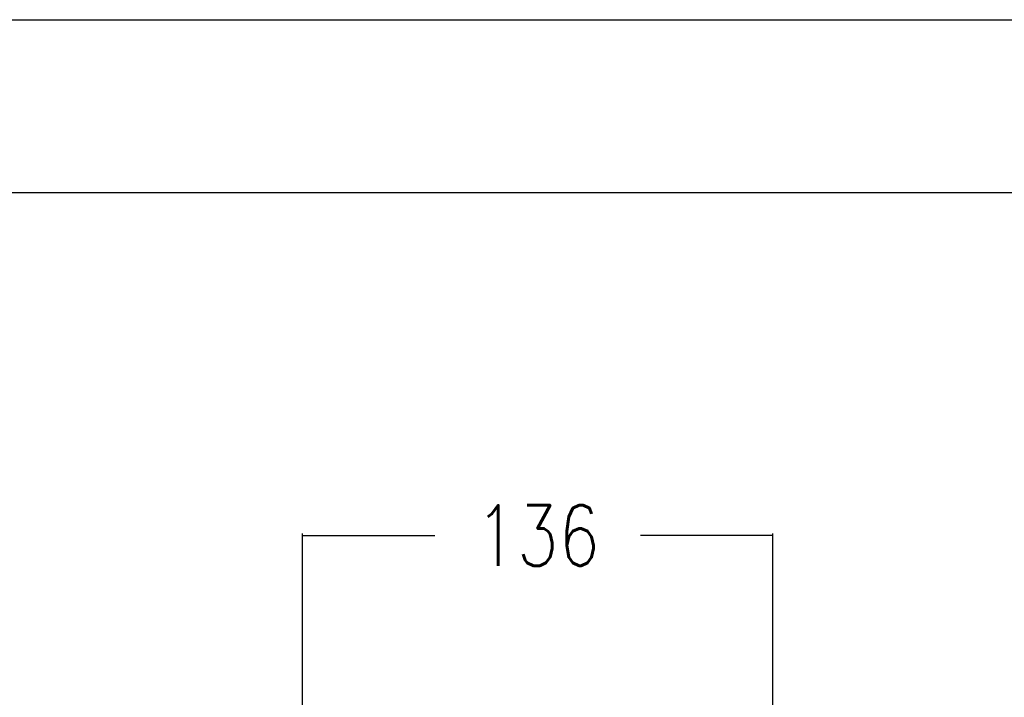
# Model space of a CAD drawing. Header units: millimetres. Extents: x -2787 to 4673, y -54 to 2046.
# Tile 70 of 124: x 235 to 520, y 854 to 1050. Entities that reach past the tile are written whole.
import ezdxf

# ---------------------------------------------------------------- set-up
doc = ezdxf.new("R2010")
doc.units = ezdxf.units.MM
doc.header["$LTSCALE"] = 81.675
doc.layers.get('0').update_dxf_attribs({"linetype": 'CONTINUOUS'})
doc.styles.get("Standard").update_dxf_attribs({"font": 'SIMPLEX.SHX', "width": 0.8})
doc.dimstyles.new('DIMSTYLE_1', dxfattribs={"dimtxt": 17.5, "dimasz": 0.9375, "dimexe": 0.125, "dimexo": 0.0625, "dimgap": 1.75, "dimtad": 0, "dimtih": 1, "dimtoh": 1, "dimdsep": 46, "dimtxsty": 'Standard', "dimblk": '_FILLED', "dimblk1": '_FILLED', "dimblk2": '_FILLED', "dimcen": 0.09, "dimazin": 2, "dimtfac": 1, "dimtofl": 0, "dimtmove": 0, "dimatfit": 3, "dimldrblk": '_FILLED', "dimfxl": 1, "dimtolj": 1, "dimarcsym": 0})

# ---------------------------------------------------------------- blocks, each defined once
blk = doc.blocks.new('_FILLED')
at = {"color": 0, "linetype": 'ByBlock'}
blk.add_solid([(0, 0), (-1, 0.17), (-1, -0.17)], dxfattribs=at)
blk = doc.blocks.new('*D1')
at = {"color": 2, "transparency": 16777216}
for p, q in [((317.21, 819.65), (317.21, 901.48)), ((317.21, 900.86), (355.46, 900.86)), ((453.21, 900.86), (414.96, 900.86)), ((453.21, 819.65), (453.21, 901.48))]:
    blk.add_line(p, q, dxfattribs=at)
at = {"color": 2, "transparency": 16777216, "xscale": 0.9375, "yscale": 0.9375, "zscale": 0.9375, "rotation": 180}
blk.add_blockref('_FILLED', (317.21, 900.86), dxfattribs=at)
at = {"color": 2, "transparency": 16777216, "xscale": 0.9375, "yscale": 0.9375, "zscale": 0.9375}
blk.add_blockref('_FILLED', (453.21, 900.86), dxfattribs=at)
at = {"color": 2, "transparency": 16777216, "insert": (385.21, 909.61), "char_height": 17.5, "width": 42, "attachment_point": 2, "line_spacing_factor": 0.9}
blk.add_mtext('136', dxfattribs=at)

msp = doc.modelspace()

# ---------------------------------------------------------------- linework, layer by layer
at = {"color": 3}
msp.add_line((0, 1050), (1485, 1050), dxfattribs=at)
at = {"color": 7}
msp.add_line((50, 1000), (1435, 1000), dxfattribs=at)

# ---------------------------------------------------------------- dimensions: what is measured, and where the dimension line sits
at = {"color": 2}
dim = msp.add_linear_dim(base=(453.208, 900.858), p1=(317.208, 819.586), p2=(453.208, 819.586), dimstyle='DIMSTYLE_1', dxfattribs=at)
dim.commit()
dim.dimension.update_dxf_attribs({"geometry": '*D1', "text_midpoint": (386.958, 900.858), "dimtype": 160})

doc.saveas('drawing.dxf')
